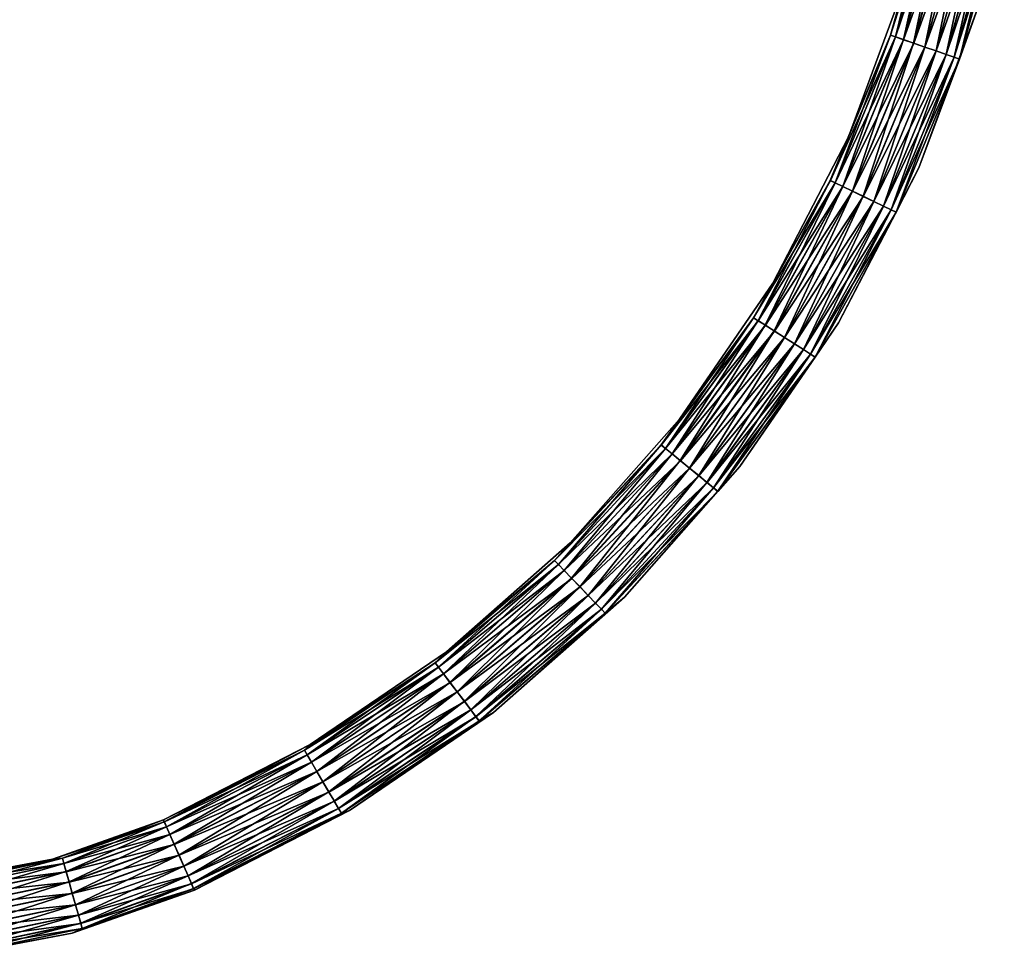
# Model space of a CAD drawing. Header units: millimetres. Extents: x -144 to 364, y -408 to 1133.
# Tile 4 of 256: x 178 to 358, y -408 to -237. Entities that reach past the tile are written whole.
import ezdxf

# ---------------------------------------------------------------- set-up
doc = ezdxf.new("R2010")
doc.units = ezdxf.units.MM
doc.header["$LTSCALE"] = 41.718519
for name, color, linetype in [('629', 7, 'CONTINUOUS'), ('630', 7, 'CONTINUOUS'), ('631', 7, 'CONTINUOUS'), ('632', 7, 'CONTINUOUS')]:
    doc.layers.add(name, color=color, linetype=linetype)

msp = doc.modelspace()

# ---------------------------------------------------------------- linework, layer by layer
at = {"layer": '629', "color": 7, "linetype": 'CONTINUOUS', "true_color": 0xaaaaaa}
for points in [[(337.12, -239.41, -2.39), (339.88, -229.77, -0.24), (344.87, -211.82, -2.38), (337.12, -239.41, -2.39)], [(337.12, -239.41, -2.39), (344.87, -211.82, -2.38), (338.05, -239.74, -4.35), (337.12, -239.41, -2.39)], [(338.05, -239.74, -4.35), (344.87, -211.82, -2.38), (345.84, -212.03, -4.34), (338.05, -239.74, -4.35)], [(338.05, -239.74, -4.35), (345.84, -212.03, -4.34), (339.52, -240.24, -5.9), (338.05, -239.74, -4.35)], [(339.52, -240.24, -5.9), (345.84, -212.03, -4.34), (347.35, -212.36, -5.89), (339.52, -240.24, -5.9)], [(339.52, -240.24, -5.9), (347.35, -212.36, -5.89), (341.36, -240.88, -6.9), (339.52, -240.24, -5.9)], [(341.36, -240.88, -6.9), (347.35, -212.36, -5.89), (349.26, -212.77, -6.89), (341.36, -240.88, -6.9)], [(341.36, -240.88, -6.9), (349.26, -212.77, -6.89), (343.41, -241.59, -7.25), (341.36, -240.88, -6.9)], [(343.41, -241.59, -7.25), (349.26, -212.77, -6.89), (351.37, -213.24, -7.24), (343.41, -241.59, -7.25)], [(343.41, -241.59, -7.25), (351.37, -213.24, -7.24), (345.45, -242.29, -6.91), (343.41, -241.59, -7.25)], [(345.45, -242.29, -6.91), (351.37, -213.24, -7.24), (353.49, -213.7, -6.9), (345.45, -242.29, -6.91)], [(345.45, -242.29, -6.91), (353.49, -213.7, -6.9), (347.3, -242.93, -5.91), (345.45, -242.29, -6.91)], [(347.3, -242.93, -5.91), (353.49, -213.7, -6.9), (355.4, -214.12, -5.9), (347.3, -242.93, -5.91)], [(347.3, -242.93, -5.91), (355.4, -214.12, -5.9), (348.77, -243.44, -4.37), (347.3, -242.93, -5.91)], [(348.77, -243.44, -4.37), (355.4, -214.12, -5.9), (356.91, -214.45, -4.35), (348.77, -243.44, -4.37)], [(348.77, -243.44, -4.37), (356.91, -214.45, -4.35), (349.71, -243.77, -2.41), (348.77, -243.44, -4.37)], [(349.71, -243.77, -2.41), (356.91, -214.45, -4.35), (357.88, -214.66, -2.4), (349.71, -243.77, -2.41)], [(349.71, -243.77, -2.41), (357.88, -214.66, -2.4), (353.29, -233.79, -0.25), (349.71, -243.77, -2.41)], [(329.48, -257.96, -0.26), (339.88, -229.77, -0.24), (337.12, -239.41, -2.39), (329.48, -257.96, -0.26)], [(342.29, -263.61, -0.26), (349.71, -243.77, -2.41), (353.29, -233.79, -0.25), (342.29, -263.61, -0.26)], [(326.17, -265.91, -2.4), (329.48, -257.96, -0.26), (337.12, -239.41, -2.39), (326.17, -265.91, -2.4)], [(326.17, -265.91, -2.4), (337.12, -239.41, -2.39), (327.07, -266.34, -4.36), (326.17, -265.91, -2.4)], [(327.07, -266.34, -4.36), (337.12, -239.41, -2.39), (338.05, -239.74, -4.35), (327.07, -266.34, -4.36)], [(327.07, -266.34, -4.36), (338.05, -239.74, -4.35), (328.46, -267.01, -5.91), (327.07, -266.34, -4.36)], [(328.46, -267.01, -5.91), (338.05, -239.74, -4.35), (339.52, -240.24, -5.9), (328.46, -267.01, -5.91)], [(328.46, -267.01, -5.91), (339.52, -240.24, -5.9), (330.21, -267.86, -6.91), (328.46, -267.01, -5.91)], [(330.21, -267.86, -6.91), (339.52, -240.24, -5.9), (341.36, -240.88, -6.9), (330.21, -267.86, -6.91)], [(330.21, -267.86, -6.91), (341.36, -240.88, -6.9), (332.16, -268.8, -7.26), (330.21, -267.86, -6.91)], [(332.16, -268.8, -7.26), (341.36, -240.88, -6.9), (343.41, -241.59, -7.25), (332.16, -268.8, -7.26)], [(332.16, -268.8, -7.26), (343.41, -241.59, -7.25), (334.11, -269.75, -6.92), (332.16, -268.8, -7.26)], [(334.11, -269.75, -6.92), (343.41, -241.59, -7.25), (345.45, -242.29, -6.91), (334.11, -269.75, -6.92)], [(334.11, -269.75, -6.92), (345.45, -242.29, -6.91), (335.87, -270.6, -5.93), (334.11, -269.75, -6.92)], [(335.87, -270.6, -5.93), (345.45, -242.29, -6.91), (347.3, -242.93, -5.91), (335.87, -270.6, -5.93)], [(335.87, -270.6, -5.93), (347.3, -242.93, -5.91), (337.27, -271.27, -4.38), (335.87, -270.6, -5.93)], [(337.27, -271.27, -4.38), (347.3, -242.93, -5.91), (348.77, -243.44, -4.37), (337.27, -271.27, -4.38)], [(337.27, -271.27, -4.38), (348.77, -243.44, -4.37), (338.16, -271.71, -2.42), (337.27, -271.27, -4.38)], [(338.16, -271.71, -2.42), (348.77, -243.44, -4.37), (349.71, -243.77, -2.41), (338.16, -271.71, -2.42)], [(338.16, -271.71, -2.42), (349.71, -243.77, -2.41), (342.29, -263.61, -0.26), (338.16, -271.71, -2.42)], [(315.67, -284.66, -0.27), (329.48, -257.96, -0.26), (326.17, -265.91, -2.4), (315.67, -284.66, -0.27)], [(327.69, -291.85, -0.27), (338.16, -271.71, -2.42), (342.29, -263.61, -0.26), (327.69, -291.85, -0.27)], [(312.19, -290.93, -2.41), (315.67, -284.66, -0.27), (326.17, -265.91, -2.4), (312.19, -290.93, -2.41)], [(312.19, -290.93, -2.41), (326.17, -265.91, -2.4), (313.02, -291.46, -4.37), (312.19, -290.93, -2.41)], [(313.02, -291.46, -4.37), (326.17, -265.91, -2.4), (327.07, -266.34, -4.36), (313.02, -291.46, -4.37)], [(313.02, -291.46, -4.37), (327.07, -266.34, -4.36), (314.33, -292.29, -5.92), (313.02, -291.46, -4.37)], [(314.33, -292.29, -5.92), (327.07, -266.34, -4.36), (328.46, -267.01, -5.91), (314.33, -292.29, -5.92)], [(314.33, -292.29, -5.92), (328.46, -267.01, -5.91), (315.97, -293.34, -6.92), (314.33, -292.29, -5.92)], [(315.97, -293.34, -6.92), (328.46, -267.01, -5.91), (330.21, -267.86, -6.91), (315.97, -293.34, -6.92)], [(315.97, -293.34, -6.92), (330.21, -267.86, -6.91), (317.8, -294.51, -7.27), (315.97, -293.34, -6.92)], [(317.8, -294.51, -7.27), (330.21, -267.86, -6.91), (332.16, -268.8, -7.26), (317.8, -294.51, -7.27)], [(317.8, -294.51, -7.27), (332.16, -268.8, -7.26), (319.62, -295.68, -6.93), (317.8, -294.51, -7.27)], [(319.62, -295.68, -6.93), (332.16, -268.8, -7.26), (334.11, -269.75, -6.92), (319.62, -295.68, -6.93)], [(319.62, -295.68, -6.93), (334.11, -269.75, -6.92), (321.27, -296.73, -5.94), (319.62, -295.68, -6.93)], [(321.27, -296.73, -5.94), (334.11, -269.75, -6.92), (335.87, -270.6, -5.93), (321.27, -296.73, -5.94)], [(321.27, -296.73, -5.94), (335.87, -270.6, -5.93), (322.58, -297.56, -4.39), (321.27, -296.73, -5.94)], [(322.58, -297.56, -4.39), (335.87, -270.6, -5.93), (337.27, -271.27, -4.38), (322.58, -297.56, -4.39)], [(322.58, -297.56, -4.39), (337.27, -271.27, -4.38), (323.41, -298.1, -2.43), (322.58, -297.56, -4.39)], [(323.41, -298.1, -2.43), (337.27, -271.27, -4.38), (338.16, -271.71, -2.42), (323.41, -298.1, -2.43)], [(323.41, -298.1, -2.43), (338.16, -271.71, -2.42), (327.69, -291.85, -0.27), (323.41, -298.1, -2.43)], [(298.68, -309.45, -0.28), (315.67, -284.66, -0.27), (312.19, -290.93, -2.41), (298.68, -309.45, -0.28)], [(295.36, -314.13, -2.42), (298.68, -309.45, -0.28), (312.19, -290.93, -2.41), (295.36, -314.13, -2.42)], [(295.36, -314.13, -2.42), (312.19, -290.93, -2.41), (296.13, -314.76, -4.38), (295.36, -314.13, -2.42)], [(296.13, -314.76, -4.38), (312.19, -290.93, -2.41), (313.02, -291.46, -4.37), (296.13, -314.76, -4.38)], [(296.13, -314.76, -4.38), (313.02, -291.46, -4.37), (297.32, -315.74, -5.93), (296.13, -314.76, -4.38)], [(297.32, -315.74, -5.93), (313.02, -291.46, -4.37), (314.33, -292.29, -5.92), (297.32, -315.74, -5.93)], [(297.32, -315.74, -5.93), (314.33, -292.29, -5.92), (298.83, -316.98, -6.93), (297.32, -315.74, -5.93)], [(298.83, -316.98, -6.93), (314.33, -292.29, -5.92), (315.97, -293.34, -6.92), (298.83, -316.98, -6.93)], [(309.71, -318.06, -0.28), (323.41, -298.1, -2.43), (327.69, -291.85, -0.27), (309.71, -318.06, -0.28)], [(298.83, -316.98, -6.93), (315.97, -293.34, -6.92), (300.51, -318.35, -7.28), (298.83, -316.98, -6.93)], [(300.51, -318.35, -7.28), (315.97, -293.34, -6.92), (317.8, -294.51, -7.27), (300.51, -318.35, -7.28)], [(300.51, -318.35, -7.28), (317.8, -294.51, -7.27), (302.18, -319.72, -6.94), (300.51, -318.35, -7.28)], [(302.18, -319.72, -6.94), (317.8, -294.51, -7.27), (319.62, -295.68, -6.93), (302.18, -319.72, -6.94)], [(302.18, -319.72, -6.94), (319.62, -295.68, -6.93), (303.69, -320.96, -5.95), (302.18, -319.72, -6.94)], [(303.69, -320.96, -5.95), (319.62, -295.68, -6.93), (321.27, -296.73, -5.94), (303.69, -320.96, -5.95)], [(303.69, -320.96, -5.95), (321.27, -296.73, -5.94), (304.89, -321.94, -4.4), (303.69, -320.96, -5.95)], [(304.89, -321.94, -4.4), (321.27, -296.73, -5.94), (322.58, -297.56, -4.39), (304.89, -321.94, -4.4)], [(304.89, -321.94, -4.4), (322.58, -297.56, -4.39), (305.66, -322.57, -2.44), (304.89, -321.94, -4.4)], [(305.66, -322.57, -2.44), (322.58, -297.56, -4.39), (323.41, -298.1, -2.43), (305.66, -322.57, -2.44)], [(305.66, -322.57, -2.44), (323.41, -298.1, -2.43), (309.71, -318.06, -0.28), (305.66, -322.57, -2.44)], [(278.75, -331.95, -0.28), (298.68, -309.45, -0.28), (295.36, -314.13, -2.42), (278.75, -331.95, -0.28)], [(275.92, -335.2, -2.43), (278.75, -331.95, -0.28), (295.36, -314.13, -2.42), (275.92, -335.2, -2.43)], [(275.92, -335.2, -2.43), (295.36, -314.13, -2.42), (276.61, -335.91, -4.39), (275.92, -335.2, -2.43)], [(276.61, -335.91, -4.39), (295.36, -314.13, -2.42), (296.13, -314.76, -4.38), (276.61, -335.91, -4.39)], [(276.61, -335.91, -4.39), (296.13, -314.76, -4.38), (277.68, -337.02, -5.94), (276.61, -335.91, -4.39)], [(277.68, -337.02, -5.94), (296.13, -314.76, -4.38), (297.32, -315.74, -5.93), (277.68, -337.02, -5.94)], [(277.68, -337.02, -5.94), (297.32, -315.74, -5.93), (279.03, -338.43, -6.94), (277.68, -337.02, -5.94)], [(279.03, -338.43, -6.94), (297.32, -315.74, -5.93), (298.83, -316.98, -6.93), (279.03, -338.43, -6.94)], [(279.03, -338.43, -6.94), (298.83, -316.98, -6.93), (280.54, -339.99, -7.29), (279.03, -338.43, -6.94)], [(280.54, -339.99, -7.29), (298.83, -316.98, -6.93), (300.51, -318.35, -7.28), (280.54, -339.99, -7.29)], [(280.54, -339.99, -7.29), (300.51, -318.35, -7.28), (282.04, -341.55, -6.95), (280.54, -339.99, -7.29)], [(282.04, -341.55, -6.95), (300.51, -318.35, -7.28), (302.18, -319.72, -6.94), (282.04, -341.55, -6.95)], [(288.64, -341.86, -0.29), (305.66, -322.57, -2.44), (309.71, -318.06, -0.28), (288.64, -341.86, -0.29)], [(282.04, -341.55, -6.95), (302.18, -319.72, -6.94), (283.39, -342.96, -5.95), (282.04, -341.55, -6.95)], [(283.39, -342.96, -5.95), (302.18, -319.72, -6.94), (303.69, -320.96, -5.95), (283.39, -342.96, -5.95)], [(283.39, -342.96, -5.95), (303.69, -320.96, -5.95), (284.47, -344.07, -4.41), (283.39, -342.96, -5.95)], [(284.47, -344.07, -4.41), (303.69, -320.96, -5.95), (304.89, -321.94, -4.4), (284.47, -344.07, -4.41)], [(284.47, -344.07, -4.41), (304.89, -321.94, -4.4), (285.16, -344.79, -2.45), (284.47, -344.07, -4.41)], [(285.16, -344.79, -2.45), (304.89, -321.94, -4.4), (305.66, -322.57, -2.44), (285.16, -344.79, -2.45)], [(285.16, -344.79, -2.45), (305.66, -322.57, -2.44), (288.64, -341.86, -0.29), (285.16, -344.79, -2.45)], [(256.21, -351.82, -0.29), (278.75, -331.95, -0.28), (275.92, -335.2, -2.43), (256.21, -351.82, -0.29)], [(254.14, -353.83, -2.44), (256.21, -351.82, -0.29), (275.92, -335.2, -2.43), (254.14, -353.83, -2.44)], [(254.14, -353.83, -2.44), (275.92, -335.2, -2.43), (254.74, -354.62, -4.4), (254.14, -353.83, -2.44)], [(254.74, -354.62, -4.4), (275.92, -335.2, -2.43), (276.61, -335.91, -4.39), (254.74, -354.62, -4.4)], [(254.74, -354.62, -4.4), (276.61, -335.91, -4.39), (255.67, -355.85, -5.95), (254.74, -354.62, -4.4)], [(255.67, -355.85, -5.95), (276.61, -335.91, -4.39), (277.68, -337.02, -5.94), (255.67, -355.85, -5.95)], [(255.67, -355.85, -5.95), (277.68, -337.02, -5.94), (256.85, -357.4, -6.95), (255.67, -355.85, -5.95)], [(256.85, -357.4, -6.95), (277.68, -337.02, -5.94), (279.03, -338.43, -6.94), (256.85, -357.4, -6.95)], [(256.85, -357.4, -6.95), (279.03, -338.43, -6.94), (258.16, -359.13, -7.3), (256.85, -357.4, -6.95)], [(258.16, -359.13, -7.3), (279.03, -338.43, -6.94), (280.54, -339.99, -7.29), (258.16, -359.13, -7.3)], [(258.16, -359.13, -7.3), (280.54, -339.99, -7.29), (259.47, -360.86, -6.96), (258.16, -359.13, -7.3)], [(259.47, -360.86, -6.96), (280.54, -339.99, -7.29), (282.04, -341.55, -6.95), (259.47, -360.86, -6.96)], [(259.47, -360.86, -6.96), (282.04, -341.55, -6.95), (260.65, -362.41, -5.96), (259.47, -360.86, -6.96)], [(260.65, -362.41, -5.96), (282.04, -341.55, -6.95), (283.39, -342.96, -5.95), (260.65, -362.41, -5.96)], [(264.79, -362.87, -0.3), (285.16, -344.79, -2.45), (288.64, -341.86, -0.29), (264.79, -362.87, -0.3)], [(260.65, -362.41, -5.96), (283.39, -342.96, -5.95), (261.58, -363.65, -4.41), (260.65, -362.41, -5.96)], [(261.58, -363.65, -4.41), (283.39, -342.96, -5.95), (284.47, -344.07, -4.41), (261.58, -363.65, -4.41)], [(261.58, -363.65, -4.41), (284.47, -344.07, -4.41), (262.18, -364.44, -2.46), (261.58, -363.65, -4.41)], [(262.18, -364.44, -2.46), (284.47, -344.07, -4.41), (285.16, -344.79, -2.45), (262.18, -364.44, -2.46)], [(262.18, -364.44, -2.46), (285.16, -344.79, -2.45), (264.79, -362.87, -0.3), (262.18, -364.44, -2.46)], [(231.38, -368.75, -0.3), (256.21, -351.82, -0.29), (254.14, -353.83, -2.44), (231.38, -368.75, -0.3)], [(230.31, -369.77, -2.45), (231.38, -368.75, -0.3), (254.14, -353.83, -2.44), (230.31, -369.77, -2.45)], [(230.31, -369.77, -2.45), (254.14, -353.83, -2.44), (230.82, -370.62, -4.4), (230.31, -369.77, -2.45)], [(230.82, -370.62, -4.4), (254.14, -353.83, -2.44), (254.74, -354.62, -4.4), (230.82, -370.62, -4.4)], [(230.82, -370.62, -4.4), (254.74, -354.62, -4.4), (231.6, -371.96, -5.96), (230.82, -370.62, -4.4)], [(231.6, -371.96, -5.96), (254.74, -354.62, -4.4), (255.67, -355.85, -5.95), (231.6, -371.96, -5.96)], [(231.6, -371.96, -5.96), (255.67, -355.85, -5.95), (232.59, -373.64, -6.96), (231.6, -371.96, -5.96)], [(232.59, -373.64, -6.96), (255.67, -355.85, -5.95), (256.85, -357.4, -6.95), (232.59, -373.64, -6.96)], [(232.59, -373.64, -6.96), (256.85, -357.4, -6.95), (233.68, -375.51, -7.3), (232.59, -373.64, -6.96)], [(233.68, -375.51, -7.3), (256.85, -357.4, -6.95), (258.16, -359.13, -7.3), (233.68, -375.51, -7.3)], [(233.68, -375.51, -7.3), (258.16, -359.13, -7.3), (234.78, -377.37, -6.96), (233.68, -375.51, -7.3)], [(234.78, -377.37, -6.96), (258.16, -359.13, -7.3), (259.47, -360.86, -6.96), (234.78, -377.37, -6.96)], [(234.78, -377.37, -6.96), (259.47, -360.86, -6.96), (235.77, -379.06, -5.97), (234.78, -377.37, -6.96)], [(235.77, -379.06, -5.97), (259.47, -360.86, -6.96), (260.65, -362.41, -5.96), (235.77, -379.06, -5.97)], [(235.77, -379.06, -5.97), (260.65, -362.41, -5.96), (236.55, -380.4, -4.42), (235.77, -379.06, -5.97)], [(236.55, -380.4, -4.42), (260.65, -362.41, -5.96), (261.58, -363.65, -4.41), (236.55, -380.4, -4.42)], [(236.55, -380.4, -4.42), (261.58, -363.65, -4.41), (237.06, -381.26, -2.47), (236.55, -380.4, -4.42)], [(237.06, -381.26, -2.47), (261.58, -363.65, -4.41), (262.18, -364.44, -2.46), (237.06, -381.26, -2.47)], [(238.54, -380.78, -0.3), (262.18, -364.44, -2.46), (264.79, -362.87, -0.3), (238.54, -380.78, -0.3)], [(237.06, -381.26, -2.47), (262.18, -364.44, -2.46), (238.54, -380.78, -0.3), (237.06, -381.26, -2.47)], [(204.65, -382.49, -0.3), (231.38, -368.75, -0.3), (204.78, -382.8, -2.45), (204.65, -382.49, -0.3)], [(204.78, -382.8, -2.45), (231.38, -368.75, -0.3), (230.31, -369.77, -2.45), (204.78, -382.8, -2.45)], [(204.78, -382.8, -2.45), (230.31, -369.77, -2.45), (205.18, -383.71, -4.41), (204.78, -382.8, -2.45)], [(205.18, -383.71, -4.41), (230.31, -369.77, -2.45), (230.82, -370.62, -4.4), (205.18, -383.71, -4.41)], [(205.18, -383.71, -4.41), (230.82, -370.62, -4.4), (205.8, -385.12, -5.96), (205.18, -383.71, -4.41)], [(205.8, -385.12, -5.96), (230.82, -370.62, -4.4), (231.6, -371.96, -5.96), (205.8, -385.12, -5.96)], [(205.8, -385.12, -5.96), (231.6, -371.96, -5.96), (206.58, -386.91, -6.96), (205.8, -385.12, -5.96)], [(206.58, -386.91, -6.96), (231.6, -371.96, -5.96), (232.59, -373.64, -6.96), (206.58, -386.91, -6.96)], [(206.58, -386.91, -6.96), (232.59, -373.64, -6.96), (207.45, -388.89, -7.31), (206.58, -386.91, -6.96)], [(207.45, -388.89, -7.31), (232.59, -373.64, -6.96), (233.68, -375.51, -7.3), (207.45, -388.89, -7.31)], [(207.45, -388.89, -7.31), (233.68, -375.51, -7.3), (208.32, -390.88, -6.97), (207.45, -388.89, -7.31)], [(208.32, -390.88, -6.97), (233.68, -375.51, -7.3), (234.78, -377.37, -6.96), (208.32, -390.88, -6.97)], [(208.32, -390.88, -6.97), (234.78, -377.37, -6.96), (209.11, -392.67, -5.97), (208.32, -390.88, -6.97)], [(209.11, -392.67, -5.97), (234.78, -377.37, -6.96), (235.77, -379.06, -5.97), (209.11, -392.67, -5.97)], [(209.11, -392.67, -5.97), (235.77, -379.06, -5.97), (209.73, -394.09, -4.43), (209.11, -392.67, -5.97)], [(209.73, -394.09, -4.43), (235.77, -379.06, -5.97), (236.55, -380.4, -4.42), (209.73, -394.09, -4.43)], [(209.73, -394.09, -4.43), (236.55, -380.4, -4.42), (210.13, -395, -2.47), (209.73, -394.09, -4.43)], [(210.13, -395, -2.47), (236.55, -380.4, -4.42), (237.06, -381.26, -2.47), (210.13, -395, -2.47)], [(210.13, -395, -2.47), (237.06, -381.26, -2.47), (210.27, -395.31, -0.31), (210.13, -395, -2.47)], [(210.27, -395.31, -0.31), (237.06, -381.26, -2.47), (238.54, -380.78, -0.3), (210.27, -395.31, -0.31)]]:
    msp.add_3dface(points, dxfattribs=at)
at = {"layer": '630', "color": 7, "linetype": 'CONTINUOUS', "true_color": 0xaaaaaa}
for points in [[(339.88, -229.77, -0.24), (337.12, -239.42, 1.92), (344.88, -211.82, 1.93), (339.88, -229.77, -0.24)], [(337.12, -239.42, 1.92), (345.85, -212.03, 3.88), (344.88, -211.82, 1.93), (337.12, -239.42, 1.92)], [(338.06, -239.74, 3.87), (345.85, -212.03, 3.88), (337.12, -239.42, 1.92), (338.06, -239.74, 3.87)], [(338.06, -239.74, 3.87), (347.36, -212.37, 5.43), (345.85, -212.03, 3.88), (338.06, -239.74, 3.87)], [(339.53, -240.25, 5.42), (347.36, -212.37, 5.43), (338.06, -239.74, 3.87), (339.53, -240.25, 5.42)], [(339.53, -240.25, 5.42), (349.27, -212.78, 6.42), (347.36, -212.37, 5.43), (339.53, -240.25, 5.42)], [(341.38, -240.89, 6.41), (349.27, -212.78, 6.42), (339.53, -240.25, 5.42), (341.38, -240.89, 6.41)], [(341.38, -240.89, 6.41), (351.39, -213.25, 6.76), (349.27, -212.78, 6.42), (341.38, -240.89, 6.41)], [(343.42, -241.6, 6.75), (351.39, -213.25, 6.76), (341.38, -240.89, 6.41), (343.42, -241.6, 6.75)], [(343.42, -241.6, 6.75), (353.5, -213.71, 6.42), (351.39, -213.25, 6.76), (343.42, -241.6, 6.75)], [(345.47, -242.3, 6.41), (353.5, -213.71, 6.42), (343.42, -241.6, 6.75), (345.47, -242.3, 6.41)], [(345.47, -242.3, 6.41), (355.41, -214.12, 5.42), (353.5, -213.71, 6.42), (345.47, -242.3, 6.41)], [(347.31, -242.94, 5.41), (355.41, -214.12, 5.42), (345.47, -242.3, 6.41), (347.31, -242.94, 5.41)], [(347.31, -242.94, 5.41), (356.92, -214.45, 3.86), (355.41, -214.12, 5.42), (347.31, -242.94, 5.41)], [(348.78, -243.45, 3.85), (356.92, -214.45, 3.86), (347.31, -242.94, 5.41), (348.78, -243.45, 3.85)], [(348.78, -243.45, 3.85), (357.89, -214.66, 1.91), (356.92, -214.45, 3.86), (348.78, -243.45, 3.85)], [(349.71, -243.77, 1.9), (357.89, -214.66, 1.91), (348.78, -243.45, 3.85), (349.71, -243.77, 1.9)], [(349.71, -243.77, 1.9), (353.29, -233.79, -0.25), (357.89, -214.66, 1.91), (349.71, -243.77, 1.9)], [(339.88, -229.77, -0.24), (329.48, -257.96, -0.26), (337.12, -239.42, 1.92), (339.88, -229.77, -0.24)], [(342.29, -263.61, -0.26), (353.29, -233.79, -0.25), (349.71, -243.77, 1.9), (342.29, -263.61, -0.26)], [(329.48, -257.96, -0.26), (326.18, -265.91, 1.9), (337.12, -239.42, 1.92), (329.48, -257.96, -0.26)], [(326.18, -265.91, 1.9), (338.06, -239.74, 3.87), (337.12, -239.42, 1.92), (326.18, -265.91, 1.9)], [(327.07, -266.35, 3.86), (338.06, -239.74, 3.87), (326.18, -265.91, 1.9), (327.07, -266.35, 3.86)], [(327.07, -266.35, 3.86), (339.53, -240.25, 5.42), (338.06, -239.74, 3.87), (327.07, -266.35, 3.86)], [(328.47, -267.02, 5.41), (339.53, -240.25, 5.42), (327.07, -266.35, 3.86), (328.47, -267.02, 5.41)], [(328.47, -267.02, 5.41), (341.38, -240.89, 6.41), (339.53, -240.25, 5.42), (328.47, -267.02, 5.41)], [(330.23, -267.87, 6.4), (341.38, -240.89, 6.41), (328.47, -267.02, 5.41), (330.23, -267.87, 6.4)], [(330.23, -267.87, 6.4), (343.42, -241.6, 6.75), (341.38, -240.89, 6.41), (330.23, -267.87, 6.4)], [(332.18, -268.82, 6.74), (343.42, -241.6, 6.75), (330.23, -267.87, 6.4), (332.18, -268.82, 6.74)], [(332.18, -268.82, 6.74), (345.47, -242.3, 6.41), (343.42, -241.6, 6.75), (332.18, -268.82, 6.74)], [(334.13, -269.76, 6.39), (345.47, -242.3, 6.41), (332.18, -268.82, 6.74), (334.13, -269.76, 6.39)], [(334.13, -269.76, 6.39), (347.31, -242.94, 5.41), (345.47, -242.3, 6.41), (334.13, -269.76, 6.39)], [(335.88, -270.61, 5.4), (347.31, -242.94, 5.41), (334.13, -269.76, 6.39), (335.88, -270.61, 5.4)], [(335.88, -270.61, 5.4), (348.78, -243.45, 3.85), (347.31, -242.94, 5.41), (335.88, -270.61, 5.4)], [(337.28, -271.28, 3.84), (348.78, -243.45, 3.85), (335.88, -270.61, 5.4), (337.28, -271.28, 3.84)], [(337.28, -271.28, 3.84), (349.71, -243.77, 1.9), (348.78, -243.45, 3.85), (337.28, -271.28, 3.84)], [(338.17, -271.71, 1.89), (349.71, -243.77, 1.9), (337.28, -271.28, 3.84), (338.17, -271.71, 1.89)], [(338.17, -271.71, 1.89), (342.29, -263.61, -0.26), (349.71, -243.77, 1.9), (338.17, -271.71, 1.89)], [(329.48, -257.96, -0.26), (315.67, -284.66, -0.27), (326.18, -265.91, 1.9), (329.48, -257.96, -0.26)], [(327.69, -291.85, -0.27), (342.29, -263.61, -0.26), (338.17, -271.71, 1.89), (327.69, -291.85, -0.27)], [(315.67, -284.66, -0.27), (312.19, -290.93, 1.89), (326.18, -265.91, 1.9), (315.67, -284.66, -0.27)], [(312.19, -290.93, 1.89), (327.07, -266.35, 3.86), (326.18, -265.91, 1.9), (312.19, -290.93, 1.89)], [(313.03, -291.47, 3.85), (327.07, -266.35, 3.86), (312.19, -290.93, 1.89), (313.03, -291.47, 3.85)], [(313.03, -291.47, 3.85), (328.47, -267.02, 5.41), (327.07, -266.35, 3.86), (313.03, -291.47, 3.85)], [(314.34, -292.31, 5.4), (328.47, -267.02, 5.41), (313.03, -291.47, 3.85), (314.34, -292.31, 5.4)], [(314.34, -292.31, 5.4), (330.23, -267.87, 6.4), (328.47, -267.02, 5.41), (314.34, -292.31, 5.4)], [(315.99, -293.36, 6.39), (330.23, -267.87, 6.4), (314.34, -292.31, 5.4), (315.99, -293.36, 6.39)], [(315.99, -293.36, 6.39), (332.18, -268.82, 6.74), (330.23, -267.87, 6.4), (315.99, -293.36, 6.39)], [(317.81, -294.52, 6.73), (332.18, -268.82, 6.74), (315.99, -293.36, 6.39), (317.81, -294.52, 6.73)], [(317.81, -294.52, 6.73), (334.13, -269.76, 6.39), (332.18, -268.82, 6.74), (317.81, -294.52, 6.73)], [(319.64, -295.69, 6.38), (334.13, -269.76, 6.39), (317.81, -294.52, 6.73), (319.64, -295.69, 6.38)], [(319.64, -295.69, 6.38), (335.88, -270.61, 5.4), (334.13, -269.76, 6.39), (319.64, -295.69, 6.38)], [(321.28, -296.74, 5.38), (335.88, -270.61, 5.4), (319.64, -295.69, 6.38), (321.28, -296.74, 5.38)], [(321.28, -296.74, 5.38), (337.28, -271.28, 3.84), (335.88, -270.61, 5.4), (321.28, -296.74, 5.38)], [(322.58, -297.57, 3.83), (337.28, -271.28, 3.84), (321.28, -296.74, 5.38), (322.58, -297.57, 3.83)], [(322.58, -297.57, 3.83), (338.17, -271.71, 1.89), (337.28, -271.28, 3.84), (322.58, -297.57, 3.83)], [(323.42, -298.11, 1.88), (338.17, -271.71, 1.89), (322.58, -297.57, 3.83), (323.42, -298.11, 1.88)], [(323.42, -298.11, 1.88), (327.69, -291.85, -0.27), (338.17, -271.71, 1.89), (323.42, -298.11, 1.88)], [(315.67, -284.66, -0.27), (298.68, -309.45, -0.28), (312.19, -290.93, 1.89), (315.67, -284.66, -0.27)], [(298.68, -309.45, -0.28), (295.37, -314.14, 1.89), (312.19, -290.93, 1.89), (298.68, -309.45, -0.28)], [(295.37, -314.14, 1.89), (313.03, -291.47, 3.85), (312.19, -290.93, 1.89), (295.37, -314.14, 1.89)], [(296.14, -314.77, 3.84), (313.03, -291.47, 3.85), (295.37, -314.14, 1.89), (296.14, -314.77, 3.84)], [(296.14, -314.77, 3.84), (314.34, -292.31, 5.4), (313.03, -291.47, 3.85), (296.14, -314.77, 3.84)], [(297.34, -315.75, 5.39), (314.34, -292.31, 5.4), (296.14, -314.77, 3.84), (297.34, -315.75, 5.39)], [(297.34, -315.75, 5.39), (315.99, -293.36, 6.39), (314.34, -292.31, 5.4), (297.34, -315.75, 5.39)], [(309.71, -318.06, -0.28), (327.69, -291.85, -0.27), (323.42, -298.11, 1.88), (309.71, -318.06, -0.28)], [(298.85, -316.99, 6.38), (315.99, -293.36, 6.39), (297.34, -315.75, 5.39), (298.85, -316.99, 6.38)], [(298.85, -316.99, 6.38), (317.81, -294.52, 6.73), (315.99, -293.36, 6.39), (298.85, -316.99, 6.38)], [(300.52, -318.36, 6.72), (317.81, -294.52, 6.73), (298.85, -316.99, 6.38), (300.52, -318.36, 6.72)], [(300.52, -318.36, 6.72), (319.64, -295.69, 6.38), (317.81, -294.52, 6.73), (300.52, -318.36, 6.72)], [(302.2, -319.74, 6.37), (319.64, -295.69, 6.38), (300.52, -318.36, 6.72), (302.2, -319.74, 6.37)], [(302.2, -319.74, 6.37), (321.28, -296.74, 5.38), (319.64, -295.69, 6.38), (302.2, -319.74, 6.37)], [(303.71, -320.97, 5.38), (321.28, -296.74, 5.38), (302.2, -319.74, 6.37), (303.71, -320.97, 5.38)], [(303.71, -320.97, 5.38), (322.58, -297.57, 3.83), (321.28, -296.74, 5.38), (303.71, -320.97, 5.38)], [(304.9, -321.95, 3.82), (322.58, -297.57, 3.83), (303.71, -320.97, 5.38), (304.9, -321.95, 3.82)], [(304.9, -321.95, 3.82), (323.42, -298.11, 1.88), (322.58, -297.57, 3.83), (304.9, -321.95, 3.82)], [(305.67, -322.58, 1.87), (323.42, -298.11, 1.88), (304.9, -321.95, 3.82), (305.67, -322.58, 1.87)], [(305.67, -322.58, 1.87), (309.71, -318.06, -0.28), (323.42, -298.11, 1.88), (305.67, -322.58, 1.87)], [(298.68, -309.45, -0.28), (278.75, -331.95, -0.28), (295.37, -314.14, 1.89), (298.68, -309.45, -0.28)], [(278.75, -331.95, -0.28), (275.92, -335.2, 1.88), (295.37, -314.14, 1.89), (278.75, -331.95, -0.28)], [(275.92, -335.2, 1.88), (296.14, -314.77, 3.84), (295.37, -314.14, 1.89), (275.92, -335.2, 1.88)], [(276.61, -335.92, 3.83), (296.14, -314.77, 3.84), (275.92, -335.2, 1.88), (276.61, -335.92, 3.83)], [(276.61, -335.92, 3.83), (297.34, -315.75, 5.39), (296.14, -314.77, 3.84), (276.61, -335.92, 3.83)], [(277.69, -337.04, 5.38), (297.34, -315.75, 5.39), (276.61, -335.92, 3.83), (277.69, -337.04, 5.38)], [(277.69, -337.04, 5.38), (298.85, -316.99, 6.38), (297.34, -315.75, 5.39), (277.69, -337.04, 5.38)], [(279.05, -338.45, 6.37), (298.85, -316.99, 6.38), (277.69, -337.04, 5.38), (279.05, -338.45, 6.37)], [(279.05, -338.45, 6.37), (300.52, -318.36, 6.72), (298.85, -316.99, 6.38), (279.05, -338.45, 6.37)], [(280.55, -340.01, 6.71), (300.52, -318.36, 6.72), (279.05, -338.45, 6.37), (280.55, -340.01, 6.71)], [(280.55, -340.01, 6.71), (302.2, -319.74, 6.37), (300.52, -318.36, 6.72), (280.55, -340.01, 6.71)], [(288.64, -341.86, -0.29), (309.71, -318.06, -0.28), (305.67, -322.58, 1.87), (288.64, -341.86, -0.29)], [(282.05, -341.57, 6.37), (302.2, -319.74, 6.37), (280.55, -340.01, 6.71), (282.05, -341.57, 6.37)], [(282.05, -341.57, 6.37), (303.71, -320.97, 5.38), (302.2, -319.74, 6.37), (282.05, -341.57, 6.37)], [(283.4, -342.97, 5.37), (303.71, -320.97, 5.38), (282.05, -341.57, 6.37), (283.4, -342.97, 5.37)], [(283.4, -342.97, 5.37), (304.9, -321.95, 3.82), (303.71, -320.97, 5.38), (283.4, -342.97, 5.37)], [(284.48, -344.08, 3.81), (304.9, -321.95, 3.82), (283.4, -342.97, 5.37), (284.48, -344.08, 3.81)], [(284.48, -344.08, 3.81), (305.67, -322.58, 1.87), (304.9, -321.95, 3.82), (284.48, -344.08, 3.81)], [(285.16, -344.8, 1.86), (305.67, -322.58, 1.87), (284.48, -344.08, 3.81), (285.16, -344.8, 1.86)], [(285.16, -344.8, 1.86), (288.64, -341.86, -0.29), (305.67, -322.58, 1.87), (285.16, -344.8, 1.86)], [(278.75, -331.95, -0.28), (256.21, -351.82, -0.29), (275.92, -335.2, 1.88), (278.75, -331.95, -0.28)], [(256.21, -351.82, -0.29), (254.14, -353.83, 1.87), (275.92, -335.2, 1.88), (256.21, -351.82, -0.29)], [(254.14, -353.83, 1.87), (276.61, -335.92, 3.83), (275.92, -335.2, 1.88), (254.14, -353.83, 1.87)], [(254.74, -354.63, 3.82), (276.61, -335.92, 3.83), (254.14, -353.83, 1.87), (254.74, -354.63, 3.82)], [(254.74, -354.63, 3.82), (277.69, -337.04, 5.38), (276.61, -335.92, 3.83), (254.74, -354.63, 3.82)], [(255.68, -355.87, 5.37), (277.69, -337.04, 5.38), (254.74, -354.63, 3.82), (255.68, -355.87, 5.37)], [(255.68, -355.87, 5.37), (279.05, -338.45, 6.37), (277.69, -337.04, 5.38), (255.68, -355.87, 5.37)], [(256.86, -357.42, 6.36), (279.05, -338.45, 6.37), (255.68, -355.87, 5.37), (256.86, -357.42, 6.36)], [(256.86, -357.42, 6.36), (280.55, -340.01, 6.71), (279.05, -338.45, 6.37), (256.86, -357.42, 6.36)], [(258.17, -359.15, 6.7), (280.55, -340.01, 6.71), (256.86, -357.42, 6.36), (258.17, -359.15, 6.7)], [(258.17, -359.15, 6.7), (282.05, -341.57, 6.37), (280.55, -340.01, 6.71), (258.17, -359.15, 6.7)], [(259.48, -360.87, 6.36), (282.05, -341.57, 6.37), (258.17, -359.15, 6.7), (259.48, -360.87, 6.36)], [(259.48, -360.87, 6.36), (283.4, -342.97, 5.37), (282.05, -341.57, 6.37), (259.48, -360.87, 6.36)], [(264.79, -362.87, -0.3), (288.64, -341.86, -0.29), (285.16, -344.8, 1.86), (264.79, -362.87, -0.3)], [(260.65, -362.43, 5.36), (283.4, -342.97, 5.37), (259.48, -360.87, 6.36), (260.65, -362.43, 5.36)], [(260.65, -362.43, 5.36), (284.48, -344.08, 3.81), (283.4, -342.97, 5.37), (260.65, -362.43, 5.36)], [(261.59, -363.66, 3.8), (284.48, -344.08, 3.81), (260.65, -362.43, 5.36), (261.59, -363.66, 3.8)], [(261.59, -363.66, 3.8), (285.16, -344.8, 1.86), (284.48, -344.08, 3.81), (261.59, -363.66, 3.8)], [(262.19, -364.45, 1.85), (285.16, -344.8, 1.86), (261.59, -363.66, 3.8), (262.19, -364.45, 1.85)], [(262.19, -364.45, 1.85), (264.79, -362.87, -0.3), (285.16, -344.8, 1.86), (262.19, -364.45, 1.85)], [(256.21, -351.82, -0.29), (231.38, -368.75, -0.3), (254.14, -353.83, 1.87), (256.21, -351.82, -0.29)], [(231.38, -368.75, -0.3), (230.32, -369.78, 1.86), (254.14, -353.83, 1.87), (231.38, -368.75, -0.3)], [(230.32, -369.78, 1.86), (254.74, -354.63, 3.82), (254.14, -353.83, 1.87), (230.32, -369.78, 1.86)], [(230.82, -370.64, 3.82), (254.74, -354.63, 3.82), (230.32, -369.78, 1.86), (230.82, -370.64, 3.82)], [(230.82, -370.64, 3.82), (255.68, -355.87, 5.37), (254.74, -354.63, 3.82), (230.82, -370.64, 3.82)], [(231.61, -371.97, 5.37), (255.68, -355.87, 5.37), (230.82, -370.64, 3.82), (231.61, -371.97, 5.37)], [(231.61, -371.97, 5.37), (256.86, -357.42, 6.36), (255.68, -355.87, 5.37), (231.61, -371.97, 5.37)], [(232.6, -373.66, 6.36), (256.86, -357.42, 6.36), (231.61, -371.97, 5.37), (232.6, -373.66, 6.36)], [(232.6, -373.66, 6.36), (258.17, -359.15, 6.7), (256.86, -357.42, 6.36), (232.6, -373.66, 6.36)], [(233.69, -375.53, 6.7), (258.17, -359.15, 6.7), (232.6, -373.66, 6.36), (233.69, -375.53, 6.7)], [(233.69, -375.53, 6.7), (259.48, -360.87, 6.36), (258.17, -359.15, 6.7), (233.69, -375.53, 6.7)], [(234.79, -377.39, 6.35), (259.48, -360.87, 6.36), (233.69, -375.53, 6.7), (234.79, -377.39, 6.35)], [(234.79, -377.39, 6.35), (260.65, -362.43, 5.36), (259.48, -360.87, 6.36), (234.79, -377.39, 6.35)], [(235.78, -379.08, 5.35), (260.65, -362.43, 5.36), (234.79, -377.39, 6.35), (235.78, -379.08, 5.35)], [(235.78, -379.08, 5.35), (261.59, -363.66, 3.8), (260.65, -362.43, 5.36), (235.78, -379.08, 5.35)], [(236.56, -380.41, 3.8), (261.59, -363.66, 3.8), (235.78, -379.08, 5.35), (236.56, -380.41, 3.8)], [(236.56, -380.41, 3.8), (262.19, -364.45, 1.85), (261.59, -363.66, 3.8), (236.56, -380.41, 3.8)], [(238.54, -380.78, -0.3), (264.79, -362.87, -0.3), (262.19, -364.45, 1.85), (238.54, -380.78, -0.3)], [(237.06, -381.26, 1.84), (262.19, -364.45, 1.85), (236.56, -380.41, 3.8), (237.06, -381.26, 1.84)], [(237.06, -381.26, 1.84), (238.54, -380.78, -0.3), (262.19, -364.45, 1.85), (237.06, -381.26, 1.84)], [(231.38, -368.75, -0.3), (204.65, -382.49, -0.3), (230.32, -369.78, 1.86), (231.38, -368.75, -0.3)], [(204.65, -382.49, -0.3), (204.79, -382.81, 1.86), (230.32, -369.78, 1.86), (204.65, -382.49, -0.3)], [(204.79, -382.81, 1.86), (230.82, -370.64, 3.82), (230.32, -369.78, 1.86), (204.79, -382.81, 1.86)], [(205.18, -383.72, 3.81), (230.82, -370.64, 3.82), (204.79, -382.81, 1.86), (205.18, -383.72, 3.81)], [(205.18, -383.72, 3.81), (231.61, -371.97, 5.37), (230.82, -370.64, 3.82), (205.18, -383.72, 3.81)], [(205.81, -385.14, 5.36), (231.61, -371.97, 5.37), (205.18, -383.72, 3.81), (205.81, -385.14, 5.36)], [(205.81, -385.14, 5.36), (232.6, -373.66, 6.36), (231.61, -371.97, 5.37), (205.81, -385.14, 5.36)], [(206.59, -386.93, 6.35), (232.6, -373.66, 6.36), (205.81, -385.14, 5.36), (206.59, -386.93, 6.35)], [(206.59, -386.93, 6.35), (233.69, -375.53, 6.7), (232.6, -373.66, 6.36), (206.59, -386.93, 6.35)], [(207.46, -388.91, 6.69), (233.69, -375.53, 6.7), (206.59, -386.93, 6.35), (207.46, -388.91, 6.69)], [(207.46, -388.91, 6.69), (234.79, -377.39, 6.35), (233.69, -375.53, 6.7), (207.46, -388.91, 6.69)], [(208.33, -390.9, 6.35), (234.79, -377.39, 6.35), (207.46, -388.91, 6.69), (208.33, -390.9, 6.35)], [(208.33, -390.9, 6.35), (235.78, -379.08, 5.35), (234.79, -377.39, 6.35), (208.33, -390.9, 6.35)], [(209.11, -392.68, 5.35), (235.78, -379.08, 5.35), (208.33, -390.9, 6.35), (209.11, -392.68, 5.35)], [(209.11, -392.68, 5.35), (236.56, -380.41, 3.8), (235.78, -379.08, 5.35), (209.11, -392.68, 5.35)], [(209.73, -394.1, 3.79), (236.56, -380.41, 3.8), (209.11, -392.68, 5.35), (209.73, -394.1, 3.79)], [(209.73, -394.1, 3.79), (237.06, -381.26, 1.84), (236.56, -380.41, 3.8), (209.73, -394.1, 3.79)], [(210.13, -395.01, 1.84), (237.06, -381.26, 1.84), (209.73, -394.1, 3.79), (210.13, -395.01, 1.84)], [(210.27, -395.31, -0.31), (238.54, -380.78, -0.3), (210.13, -395.01, 1.84), (210.27, -395.31, -0.31)], [(210.13, -395.01, 1.84), (238.54, -380.78, -0.3), (237.06, -381.26, 1.84), (210.13, -395.01, 1.84)]]:
    msp.add_3dface(points, dxfattribs=at)
at = {"layer": '631', "color": 7, "linetype": 'CONTINUOUS', "true_color": 0xaaaaaa}
for points in [[(184.38, -389.61, -0.31), (204.65, -382.49, -0.3), (186.2, -389.46, -2.45), (184.38, -389.61, -0.31)], [(204.65, -382.49, -0.3), (204.78, -382.8, -2.45), (186.2, -389.46, -2.45), (204.65, -382.49, -0.3)], [(186.2, -389.46, -2.45), (204.78, -382.8, -2.45), (186.47, -390.41, -4.41), (186.2, -389.46, -2.45)], [(204.78, -382.8, -2.45), (205.18, -383.71, -4.41), (186.47, -390.41, -4.41), (204.78, -382.8, -2.45)], [(186.47, -390.41, -4.41), (205.18, -383.71, -4.41), (186.89, -391.9, -5.96), (186.47, -390.41, -4.41)], [(205.18, -383.71, -4.41), (205.8, -385.12, -5.96), (186.89, -391.9, -5.96), (205.18, -383.71, -4.41)], [(186.89, -391.9, -5.96), (205.8, -385.12, -5.96), (187.42, -393.78, -6.96), (186.89, -391.9, -5.96)], [(205.8, -385.12, -5.96), (206.58, -386.91, -6.96), (187.42, -393.78, -6.96), (205.8, -385.12, -5.96)], [(187.42, -393.78, -6.96), (206.58, -386.91, -6.96), (188.01, -395.86, -7.31), (187.42, -393.78, -6.96)], [(206.58, -386.91, -6.96), (207.45, -388.89, -7.31), (188.01, -395.86, -7.31), (206.58, -386.91, -6.96)], [(188.01, -395.86, -7.31), (207.45, -388.89, -7.31), (188.59, -397.94, -6.97), (188.01, -395.86, -7.31)], [(207.45, -388.89, -7.31), (208.32, -390.88, -6.97), (188.59, -397.94, -6.97), (207.45, -388.89, -7.31)], [(163.27, -393.61, -0.31), (184.38, -389.61, -0.31), (166.88, -393.5, -2.46), (163.27, -393.61, -0.31)], [(166.88, -393.5, -2.46), (184.38, -389.61, -0.31), (186.2, -389.46, -2.45), (166.88, -393.5, -2.46)], [(166.88, -393.5, -2.46), (186.2, -389.46, -2.45), (167.01, -394.48, -4.41), (166.88, -393.5, -2.46)], [(167.01, -394.48, -4.41), (186.2, -389.46, -2.45), (186.47, -390.41, -4.41), (167.01, -394.48, -4.41)], [(167.01, -394.48, -4.41), (186.47, -390.41, -4.41), (167.22, -396.01, -5.97), (167.01, -394.48, -4.41)], [(167.22, -396.01, -5.97), (186.47, -390.41, -4.41), (186.89, -391.9, -5.96), (167.22, -396.01, -5.97)], [(188.59, -397.94, -6.97), (208.32, -390.88, -6.97), (189.13, -399.82, -5.98), (188.59, -397.94, -6.97)], [(208.32, -390.88, -6.97), (209.11, -392.67, -5.97), (189.13, -399.82, -5.98), (208.32, -390.88, -6.97)], [(167.22, -396.01, -5.97), (186.89, -391.9, -5.96), (167.49, -397.94, -6.96), (167.22, -396.01, -5.97)], [(167.49, -397.94, -6.96), (186.89, -391.9, -5.96), (187.42, -393.78, -6.96), (167.49, -397.94, -6.96)], [(189.13, -399.82, -5.98), (209.11, -392.67, -5.97), (189.55, -401.32, -4.43), (189.13, -399.82, -5.98)], [(209.11, -392.67, -5.97), (209.73, -394.09, -4.43), (189.55, -401.32, -4.43), (209.11, -392.67, -5.97)], [(167.49, -397.94, -6.96), (187.42, -393.78, -6.96), (167.79, -400.09, -7.31), (167.49, -397.94, -6.96)], [(167.79, -400.09, -7.31), (187.42, -393.78, -6.96), (188.01, -395.86, -7.31), (167.79, -400.09, -7.31)], [(189.55, -401.32, -4.43), (209.73, -394.09, -4.43), (189.82, -402.28, -2.48), (189.55, -401.32, -4.43)], [(209.73, -394.09, -4.43), (210.13, -395, -2.47), (189.82, -402.28, -2.48), (209.73, -394.09, -4.43)], [(167.79, -400.09, -7.31), (188.01, -395.86, -7.31), (168.08, -402.23, -6.97), (167.79, -400.09, -7.31)], [(168.08, -402.23, -6.97), (188.01, -395.86, -7.31), (188.59, -397.94, -6.97), (168.08, -402.23, -6.97)], [(210.13, -395, -2.47), (210.27, -395.31, -0.31), (188.01, -403.13, -0.31), (210.13, -395, -2.47)], [(189.82, -402.28, -2.48), (210.13, -395, -2.47), (188.01, -403.13, -0.31), (189.82, -402.28, -2.48)], [(168.08, -402.23, -6.97), (188.59, -397.94, -6.97), (168.35, -404.17, -5.98), (168.08, -402.23, -6.97)], [(168.35, -404.17, -5.98), (188.59, -397.94, -6.97), (189.13, -399.82, -5.98), (168.35, -404.17, -5.98)], [(168.35, -404.17, -5.98), (189.13, -399.82, -5.98), (168.56, -405.71, -4.43), (168.35, -404.17, -5.98)], [(168.56, -405.71, -4.43), (189.13, -399.82, -5.98), (189.55, -401.32, -4.43), (168.56, -405.71, -4.43)], [(168.56, -405.71, -4.43), (189.55, -401.32, -4.43), (168.7, -406.69, -2.48), (168.56, -405.71, -4.43)], [(168.7, -406.69, -2.48), (189.55, -401.32, -4.43), (189.82, -402.28, -2.48), (168.7, -406.69, -2.48)], [(164.84, -407.52, -0.31), (168.7, -406.69, -2.48), (188.01, -403.13, -0.31), (164.84, -407.52, -0.31)], [(168.7, -406.69, -2.48), (189.82, -402.28, -2.48), (188.01, -403.13, -0.31), (168.7, -406.69, -2.48)]]:
    msp.add_3dface(points, dxfattribs=at)
at = {"layer": '632', "color": 7, "linetype": 'CONTINUOUS', "true_color": 0xaaaaaa}
for points in [[(204.79, -382.81, 1.86), (204.65, -382.49, -0.3), (184.38, -389.61, -0.31), (204.79, -382.81, 1.86)], [(204.79, -382.81, 1.86), (184.38, -389.61, -0.31), (186.2, -389.46, 1.86), (204.79, -382.81, 1.86)], [(205.18, -383.72, 3.81), (204.79, -382.81, 1.86), (186.2, -389.46, 1.86), (205.18, -383.72, 3.81)], [(186.47, -390.42, 3.81), (205.18, -383.72, 3.81), (186.2, -389.46, 1.86), (186.47, -390.42, 3.81)], [(205.81, -385.14, 5.36), (205.18, -383.72, 3.81), (186.47, -390.42, 3.81), (205.81, -385.14, 5.36)], [(186.89, -391.92, 5.36), (205.81, -385.14, 5.36), (186.47, -390.42, 3.81), (186.89, -391.92, 5.36)], [(206.59, -386.93, 6.35), (205.81, -385.14, 5.36), (186.89, -391.92, 5.36), (206.59, -386.93, 6.35)], [(187.42, -393.8, 6.35), (206.59, -386.93, 6.35), (186.89, -391.92, 5.36), (187.42, -393.8, 6.35)], [(207.46, -388.91, 6.69), (206.59, -386.93, 6.35), (187.42, -393.8, 6.35), (207.46, -388.91, 6.69)], [(188.01, -395.88, 6.69), (207.46, -388.91, 6.69), (187.42, -393.8, 6.35), (188.01, -395.88, 6.69)], [(208.33, -390.9, 6.35), (207.46, -388.91, 6.69), (188.01, -395.88, 6.69), (208.33, -390.9, 6.35)], [(184.38, -389.61, -0.31), (163.27, -393.61, -0.31), (166.88, -393.5, 1.85), (184.38, -389.61, -0.31)], [(184.38, -389.61, -0.31), (166.88, -393.5, 1.85), (186.2, -389.46, 1.86), (184.38, -389.61, -0.31)], [(166.88, -393.5, 1.85), (186.47, -390.42, 3.81), (186.2, -389.46, 1.86), (166.88, -393.5, 1.85)], [(167.01, -394.49, 3.81), (186.47, -390.42, 3.81), (166.88, -393.5, 1.85), (167.01, -394.49, 3.81)], [(167.01, -394.49, 3.81), (186.89, -391.92, 5.36), (186.47, -390.42, 3.81), (167.01, -394.49, 3.81)], [(188.6, -397.96, 6.34), (208.33, -390.9, 6.35), (188.01, -395.88, 6.69), (188.6, -397.96, 6.34)], [(209.11, -392.68, 5.35), (208.33, -390.9, 6.35), (188.6, -397.96, 6.34), (209.11, -392.68, 5.35)], [(167.23, -396.03, 5.36), (186.89, -391.92, 5.36), (167.01, -394.49, 3.81), (167.23, -396.03, 5.36)], [(167.23, -396.03, 5.36), (187.42, -393.8, 6.35), (186.89, -391.92, 5.36), (167.23, -396.03, 5.36)], [(189.13, -399.84, 5.34), (209.11, -392.68, 5.35), (188.6, -397.96, 6.34), (189.13, -399.84, 5.34)], [(209.73, -394.1, 3.79), (209.11, -392.68, 5.35), (189.13, -399.84, 5.34), (209.73, -394.1, 3.79)], [(167.49, -397.96, 6.35), (187.42, -393.8, 6.35), (167.23, -396.03, 5.36), (167.49, -397.96, 6.35)], [(167.49, -397.96, 6.35), (188.01, -395.88, 6.69), (187.42, -393.8, 6.35), (167.49, -397.96, 6.35)], [(189.55, -401.33, 3.79), (209.73, -394.1, 3.79), (189.13, -399.84, 5.34), (189.55, -401.33, 3.79)], [(210.13, -395.01, 1.84), (209.73, -394.1, 3.79), (189.55, -401.33, 3.79), (210.13, -395.01, 1.84)], [(167.79, -400.11, 6.69), (188.01, -395.88, 6.69), (167.49, -397.96, 6.35), (167.79, -400.11, 6.69)], [(167.79, -400.11, 6.69), (188.6, -397.96, 6.34), (188.01, -395.88, 6.69), (167.79, -400.11, 6.69)], [(188.01, -403.13, -0.31), (210.27, -395.31, -0.31), (189.82, -402.28, 1.83), (188.01, -403.13, -0.31)], [(189.82, -402.28, 1.83), (210.13, -395.01, 1.84), (189.55, -401.33, 3.79), (189.82, -402.28, 1.83)], [(210.27, -395.31, -0.31), (210.13, -395.01, 1.84), (189.82, -402.28, 1.83), (210.27, -395.31, -0.31)], [(168.09, -402.25, 6.34), (188.6, -397.96, 6.34), (167.79, -400.11, 6.69), (168.09, -402.25, 6.34)], [(168.09, -402.25, 6.34), (189.13, -399.84, 5.34), (188.6, -397.96, 6.34), (168.09, -402.25, 6.34)], [(168.35, -404.19, 5.34), (189.13, -399.84, 5.34), (168.09, -402.25, 6.34), (168.35, -404.19, 5.34)], [(168.35, -404.19, 5.34), (189.55, -401.33, 3.79), (189.13, -399.84, 5.34), (168.35, -404.19, 5.34)], [(168.56, -405.72, 3.79), (189.55, -401.33, 3.79), (168.35, -404.19, 5.34), (168.56, -405.72, 3.79)], [(168.56, -405.72, 3.79), (189.82, -402.28, 1.83), (189.55, -401.33, 3.79), (168.56, -405.72, 3.79)], [(164.84, -407.52, -0.31), (188.01, -403.13, -0.31), (168.7, -406.7, 1.83), (164.84, -407.52, -0.31)], [(168.7, -406.7, 1.83), (189.82, -402.28, 1.83), (168.56, -405.72, 3.79), (168.7, -406.7, 1.83)], [(168.7, -406.7, 1.83), (188.01, -403.13, -0.31), (189.82, -402.28, 1.83), (168.7, -406.7, 1.83)]]:
    msp.add_3dface(points, dxfattribs=at)

doc.saveas('drawing.dxf')
